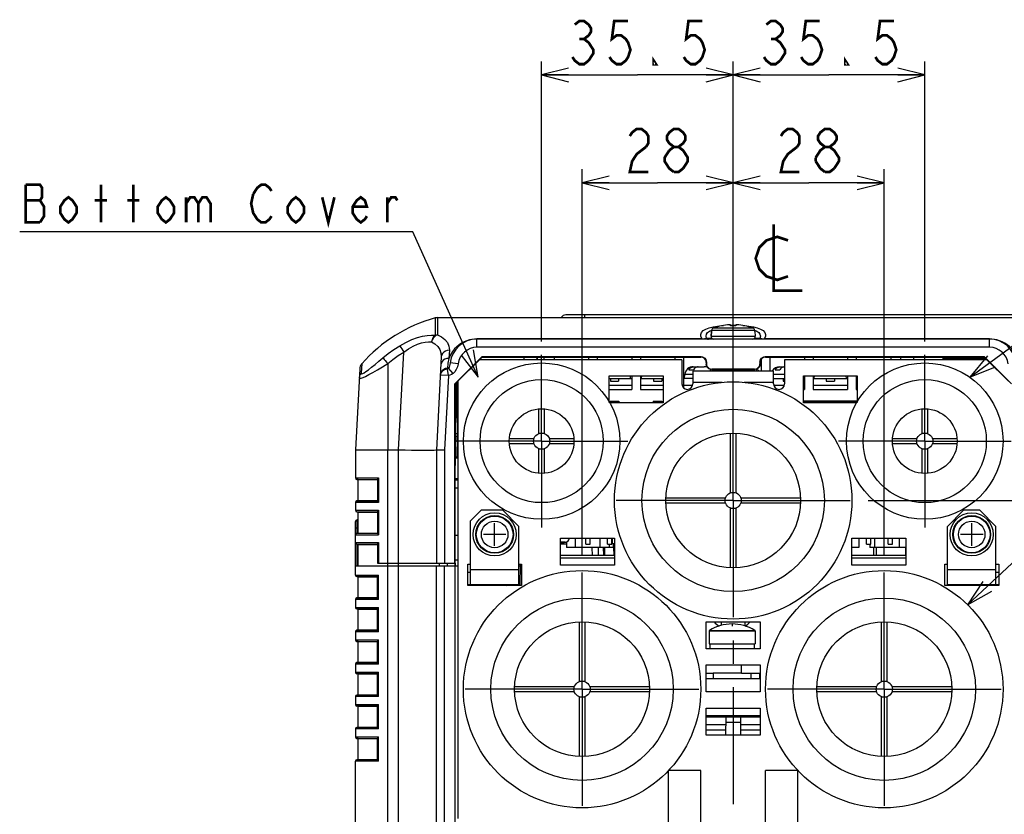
# Model space of a CAD drawing. Extents: x 31 to 410, y 32 to 287.
# Tile 4 of 41: x 31 to 104, y 65 to 124. Entities that reach past the tile are written whole.
import ezdxf

# ---------------------------------------------------------------- set-up
doc = ezdxf.new("R2010")
doc.units = 0
doc.header["$LTSCALE"] = 23.1
doc.linetypes.add('CENTER', pattern=[0.6, 0.375, -0.075, 0.075, -0.075])
doc.layers.get('0').update_dxf_attribs({"linetype": 'CONTINUOUS'})
for name, color, linetype in [('ALL_AXIS', 7, 'CONTINUOUS'), ('ALL_CURVE', 7, 'CONTINUOUS'), ('ALL_DIM', 7, 'CONTINUOUS'), ('ALL_FEATURES', 7, 'CONTINUOUS'), ('ALL_NOTE', 7, 'CONTINUOUS')]:
    doc.layers.add(name, color=color, linetype=linetype)
doc.dimstyles.get("Standard").update_dxf_attribs({"dimtxt": 2.5, "dimasz": 2.5, "dimexe": 1.25, "dimexo": 0.625, "dimtad": 1, "dimcen": 2.5, "dimazin": 3, "dimtfac": 1, "dimtmove": 0, "dimatfit": 3})

# ---------------------------------------------------------------- blocks, each defined once
blk = doc.blocks.new('_OPEN')
at = {"color": 0, "linetype": 'BYBLOCK'}
for p, q in [((0, 0), (-1, 0.25)), ((-1, -0.25), (0, 0)), ((-1, 0), (0, 0))]:
    blk.add_line(p, q, dxfattribs=at)
blk = doc.blocks.new('*D13')
at = {"layer": 'ALL_DIM', "color": 2, "linetype": 'CONTINUOUS'}
for p, q in [((69.747, 99.969), (69.747, 120.729)), ((83.947, 105.741), (83.947, 120.729)), ((69.747, 119.729), (76.847, 119.729)), ((83.947, 119.729), (76.847, 119.729))]:
    blk.add_line(p, q, dxfattribs=at)
at = {"layer": 'ALL_DIM', "color": 2, "linetype": 'CONTINUOUS', "xscale": 2, "yscale": 2, "zscale": 2, "rotation": 180}
blk.add_blockref('_OPEN', (69.747, 119.729), dxfattribs=at)
at = {"layer": 'ALL_DIM', "color": 2, "linetype": 'CONTINUOUS', "xscale": 2, "yscale": 2, "zscale": 2}
blk.add_blockref('_OPEN', (83.947, 119.729), dxfattribs=at)
blk = doc.blocks.new('*D14')
at = {"layer": 'ALL_DIM', "color": 2, "linetype": 'CONTINUOUS'}
for p, q in [((83.947, 105.741), (83.947, 120.729)), ((98.147, 99.969), (98.147, 120.729)), ((83.947, 119.729), (91.047, 119.729)), ((98.147, 119.729), (91.047, 119.729))]:
    blk.add_line(p, q, dxfattribs=at)
at = {"layer": 'ALL_DIM', "color": 2, "linetype": 'CONTINUOUS', "xscale": 2, "yscale": 2, "zscale": 2, "rotation": 180}
blk.add_blockref('_OPEN', (83.947, 119.729), dxfattribs=at)
at = {"layer": 'ALL_DIM', "color": 2, "linetype": 'CONTINUOUS', "xscale": 2, "yscale": 2, "zscale": 2}
blk.add_blockref('_OPEN', (98.147, 119.729), dxfattribs=at)
blk = doc.blocks.new('*D15')
at = {"layer": 'ALL_DIM', "color": 2, "linetype": 'CONTINUOUS'}
for p, q in [((72.747, 84.169), (72.747, 112.729)), ((83.947, 105.741), (83.947, 112.729)), ((72.747, 111.729), (78.347, 111.729)), ((83.947, 111.729), (78.347, 111.729))]:
    blk.add_line(p, q, dxfattribs=at)
at = {"layer": 'ALL_DIM', "color": 2, "linetype": 'CONTINUOUS', "xscale": 2, "yscale": 2, "zscale": 2, "rotation": 180}
blk.add_blockref('_OPEN', (72.747, 111.729), dxfattribs=at)
at = {"layer": 'ALL_DIM', "color": 2, "linetype": 'CONTINUOUS', "xscale": 2, "yscale": 2, "zscale": 2}
blk.add_blockref('_OPEN', (83.947, 111.729), dxfattribs=at)
blk = doc.blocks.new('*D16')
at = {"layer": 'ALL_DIM', "color": 2, "linetype": 'CONTINUOUS'}
for p, q in [((83.947, 89.169), (83.947, 112.729)), ((95.147, 84.169), (95.147, 112.729)), ((83.947, 111.729), (89.547, 111.729)), ((95.147, 111.729), (89.547, 111.729))]:
    blk.add_line(p, q, dxfattribs=at)
at = {"layer": 'ALL_DIM', "color": 2, "linetype": 'CONTINUOUS', "xscale": 2, "yscale": 2, "zscale": 2, "rotation": 180}
blk.add_blockref('_OPEN', (83.947, 111.729), dxfattribs=at)
at = {"layer": 'ALL_DIM', "color": 2, "linetype": 'CONTINUOUS', "xscale": 2, "yscale": 2, "zscale": 2}
blk.add_blockref('_OPEN', (95.147, 111.729), dxfattribs=at)
blk = doc.blocks.new('*D19')
at = {"layer": 'ALL_DIM', "color": 2, "linetype": 'CONTINUOUS'}
for p, q in [((93.947, 88.169), (130.947, 88.169)), ((129.947, 88.169), (129.947, 72.549)), ((129.947, 56.929), (129.947, 72.549)), ((111.747, 56.929), (130.947, 56.929))]:
    blk.add_line(p, q, dxfattribs=at)
at = {"layer": 'ALL_DIM', "color": 2, "linetype": 'CONTINUOUS', "xscale": 2, "yscale": 2, "zscale": 2}
for p, rotation in [((129.947, 88.169), 90), ((129.947, 56.929), 270)]:
    blk.add_blockref('_OPEN', p, dxfattribs=dict(at, rotation=rotation))

msp = doc.modelspace()

# ---------------------------------------------------------------- linework, layer by layer
at = {"color": 7, "linetype": 'CONTINUOUS'}
for p, q in [((71.585, 85.1), (71.585, 84.689)), ((75.147, 84.689), (71.585, 84.689)), ((72.232, 85.369), (72.232, 84.689)), ((74.061, 85.369), (74.061, 84.689)), ((74.753, 84.929), (74.753, 84.689)), ((75.042, 84.969), (75.042, 84.689)), ((93.261, 84.689), (92.747, 84.689)), ((93.261, 85.369), (93.261, 84.689)), ((94.067, 84.929), (94.067, 84.689)), ((96.737, 84.689), (94.067, 84.689)), ((94.432, 85.369), (94.432, 84.689)), ((96.261, 85.369), (96.261, 84.689)), ((82.167, 78.498), (82.167, 77.529)), ((85.567, 78.498), (85.567, 77.529)), ((82.167, 77.529), (85.567, 77.529)), ((82.227, 77.529), (82.227, 77.169)), ((85.507, 77.529), (85.507, 77.169)), ((82.467, 75.369), (82.467, 74.969)), ((84.567, 75.369), (82.467, 75.369)), ((85.267, 75.369), (85.267, 74.969))]:
    msp.add_line(p, q, dxfattribs=at)
at = {"color": 40, "linetype": 'CONTINUOUS'}
msp.add_line((83.867, 79.009), (83.867, 78.855), dxfattribs=at)
at = {"color": 9, "linetype": 'CONTINUOUS'}
for p, q in [((82.167, 78.498), (85.567, 78.498)), ((82.186, 78.532), (85.544, 78.532)), ((85.544, 78.532), (85.548, 78.532))]:
    msp.add_line(p, q, dxfattribs=at)
at = {"color": 7, "linetype": 'CONTINUOUS'}
for centre, radius, start, end in [((83.867, 75.809), 3.2, 58.31063, 121.68937), ((82.207, 78.498), 0.04, 121.67486, 180), ((85.527, 78.498), 0.04, 0, 58.32514)]:
    msp.add_arc(centre, radius, start, end, dxfattribs=at)
at = {"layer": 'ALL_AXIS', "color": 7, "linetype": 'CENTER'}
for p, q in [((83.947, 88.169), (83.947, 104.741)), ((69.747, 92.569), (69.747, 98.969)), ((98.147, 92.569), (98.147, 98.969)), ((69.747, 92.569), (63.347, 92.569)), ((69.747, 92.569), (69.747, 86.169)), ((69.747, 92.569), (76.147, 92.569)), ((98.147, 92.569), (91.747, 92.569)), ((98.147, 92.569), (98.147, 86.169)), ((98.147, 92.569), (104.547, 92.569)), ((83.947, 88.169), (74.947, 88.169)), ((83.947, 88.169), (83.947, 32.303)), ((83.947, 88.169), (92.947, 88.169)), ((72.747, 74.169), (72.747, 83.169)), ((95.147, 74.169), (95.147, 83.169)), ((72.747, 74.169), (63.747, 74.169)), ((72.747, 74.169), (72.747, 65.169)), ((72.747, 74.169), (81.747, 74.169)), ((95.147, 74.169), (86.147, 74.169)), ((95.147, 74.169), (95.147, 65.169)), ((95.147, 74.169), (104.147, 74.169))]:
    msp.add_line(p, q, dxfattribs=at)
at = {"layer": 'ALL_AXIS', "color": 7, "linetype": 'CONTINUOUS'}
for p, q in [((62.026, 101.729), (105.67, 101.729)), ((82.336, 100.689), (82.306, 100.346)), ((85.558, 100.689), (85.588, 100.346)), ((69.947, 98.609), (69.947, 98.809)), ((73.867, 98.809), (73.867, 98.609)), ((76.427, 98.809), (76.427, 98.609)), ((77.067, 98.809), (77.067, 98.609)), ((79.627, 98.809), (79.627, 98.609)), ((80.267, 98.809), (80.267, 96.527)), ((86.027, 98.643), (86.027, 97.769)), ((86.667, 98.809), (86.667, 97.769)), ((89.227, 98.809), (89.227, 98.609)), ((89.867, 98.809), (89.867, 98.609)), ((92.427, 98.809), (92.427, 98.609)), ((93.067, 98.809), (93.067, 98.609)), ((95.627, 98.809), (95.627, 98.609)), ((96.347, 98.809), (96.347, 98.609)), ((76.427, 97.409), (76.427, 96.409)), ((77.067, 97.409), (77.067, 96.409)), ((89.227, 97.409), (89.227, 96.409)), ((89.867, 97.409), (89.867, 96.409)), ((92.427, 97.409), (92.427, 96.409)), ((93.067, 97.409), (93.067, 96.409)), ((74.747, 96.409), (76.427, 96.409)), ((77.067, 96.409), (78.747, 96.409)), ((89.147, 96.409), (89.227, 96.409)), ((89.867, 96.409), (92.427, 96.409)), ((93.067, 96.409), (93.147, 96.409)), ((74.827, 95.529), (75.467, 95.529)), ((75.467, 95.529), (75.467, 95.409)), ((78.027, 95.529), (78.027, 95.409)), ((78.027, 95.529), (78.667, 95.529)), ((78.667, 95.529), (78.667, 95.409)), ((90.827, 95.529), (90.827, 95.409)), ((91.467, 95.529), (91.467, 95.409)), ((61.947, 63.129), (61.947, 83.329)), ((64.891, 81.929), (64.891, 81.849)), ((66.683, 81.929), (66.683, 81.849)), ((67.267, 81.849), (67.267, 81.929)), ((101.211, 81.929), (101.211, 81.849)), ((103.003, 81.929), (103.003, 81.849))]:
    msp.add_line(p, q, dxfattribs=at)
at = {"layer": 'ALL_AXIS', "color": 9, "linetype": 'CONTINUOUS'}
for p, q in [((58.347, 63.129), (58.347, 91.929)), ((71.505, 85.065), (71.147, 85.065)), ((62.547, 63.129), (62.547, 83.329)), ((64.787, 81.849), (64.787, 81.929)), ((67.387, 81.929), (67.387, 81.849))]:
    msp.add_line(p, q, dxfattribs=at)
at = {"layer": 'ALL_AXIS', "color": 3, "linetype": 'CONTINUOUS'}
for p, q in [((81.547, 68.129), (79.147, 68.129)), ((88.747, 68.129), (86.347, 68.129))]:
    msp.add_line(p, q, dxfattribs=at)
at = {"layer": 'ALL_AXIS', "color": 7, "linetype": 'CONTINUOUS'}
for centre, radius in [((69.747, 92.569), 5.8), ((98.147, 92.569), 5.8), ((83.947, 88.169), 8.8), ((69.747, 92.569), 2.4), ((98.147, 92.569), 2.4), ((83.947, 88.169), 5), ((66.267, 85.649), 1.6), ((66.267, 85.649), 1.4), ((101.627, 85.649), 1.6), ((101.627, 85.649), 1.4), ((72.747, 74.169), 8.8), ((95.147, 74.169), 8.8), ((72.747, 74.169), 5), ((95.147, 74.169), 5)]:
    msp.add_circle(centre, radius, dxfattribs=at)
at = {"layer": 'ALL_AXIS', "color": 9, "linetype": 'CONTINUOUS'}
for centre, radius in [((69.747, 92.569), 4.564), ((98.147, 92.569), 4.564), ((83.947, 88.169), 6.762), ((66.267, 85.649), 1.361), ((101.627, 85.649), 1.361), ((66.267, 85.649), 0.985), ((101.627, 85.649), 0.985), ((72.747, 74.169), 6.762), ((95.147, 74.169), 6.762)]:
    msp.add_circle(centre, radius, dxfattribs=at)
at = {"layer": 'ALL_AXIS', "color": 7, "linetype": 'CONTINUOUS'}
for centre, radius, start, end in [((70.947, 87.809), 2.8, 274.09679, 281.49274), ((71.425, 85.457), 0.4, 281.49274, 346.95083)]:
    msp.add_arc(centre, radius, start, end, dxfattribs=at)
at = {"layer": 'ALL_CURVE', "color": 40, "linetype": 'CONTINUOUS'}
for p, q in [((66.267, 84.809), (66.267, 86.489)), ((101.627, 84.809), (101.627, 86.489)), ((67.107, 85.649), (65.427, 85.649)), ((102.467, 85.649), (100.787, 85.649))]:
    msp.add_line(p, q, dxfattribs=at)
for centre, radius, start, end in [((70.947, 87.809), 2.8, 274.09611, 281.49274), ((71.425, 85.457), 0.4, 281.49274, 318.98493)]:
    msp.add_arc(centre, radius, start, end, dxfattribs=at)
at = {"layer": 'ALL_DIM', "color": 2, "linetype": 'CONTINUOUS', "const_width": 0.2}
for points in [[(72.203, 123.462), (72.547, 123.729), (72.891, 123.729), (73.235, 123.462), (73.407, 123.195), (73.407, 122.929), (73.235, 122.662), (72.891, 122.395), (73.235, 122.129), (73.407, 121.862), (73.579, 121.595), (73.579, 121.329), (73.235, 120.795)], [(76.159, 123.729), (75.127, 123.729), (74.955, 122.395), (75.299, 122.662), (75.643, 122.662), (75.987, 122.395), (76.159, 122.129), (76.331, 121.595), (76.159, 121.062), (75.987, 120.795), (75.643, 120.529), (75.299, 120.529), (74.955, 120.795), (74.783, 121.062)], [(81.663, 123.729), (80.631, 123.729), (80.459, 122.395), (80.803, 122.662), (81.147, 122.662), (81.491, 122.395), (81.663, 122.129), (81.835, 121.595), (81.663, 121.062), (81.491, 120.795), (81.147, 120.529), (80.803, 120.529), (80.459, 120.795), (80.287, 121.062)], [(86.403, 123.462), (86.747, 123.729), (87.091, 123.729), (87.435, 123.462), (87.607, 123.195), (87.607, 122.929), (87.435, 122.662), (87.091, 122.395), (87.435, 122.129), (87.607, 121.862), (87.779, 121.595), (87.779, 121.329), (87.435, 120.795)], [(90.359, 123.729), (89.327, 123.729), (89.155, 122.395), (89.499, 122.662), (89.843, 122.662), (90.187, 122.395), (90.359, 122.129), (90.531, 121.595), (90.359, 121.062), (90.187, 120.795), (89.843, 120.529), (89.499, 120.529), (89.155, 120.795), (88.983, 121.062)], [(95.863, 123.729), (94.831, 123.729), (94.659, 122.395), (95.003, 122.662), (95.347, 122.662), (95.691, 122.395), (95.863, 122.129), (96.035, 121.595), (95.863, 121.062), (95.691, 120.795), (95.347, 120.529), (95.003, 120.529), (94.659, 120.795), (94.487, 121.062)], [(72.547, 122.395), (72.891, 122.395)], [(86.747, 122.395), (87.091, 122.395)], [(73.235, 120.795), (72.891, 120.529), (72.547, 120.529), (72.203, 120.795), (72.031, 121.062)], [(87.435, 120.795), (87.091, 120.529), (86.747, 120.529), (86.403, 120.795), (86.231, 121.062)], [(78.223, 120.529), (78.051, 120.529), (78.051, 120.795), (78.223, 120.529)], [(92.423, 120.529), (92.251, 120.529), (92.251, 120.795), (92.423, 120.529)], [(76.283, 115.195), (76.455, 115.462), (76.799, 115.729), (77.143, 115.729), (77.487, 115.462), (77.659, 115.195), (77.659, 114.662), (77.487, 114.395)], [(79.551, 114.395), (79.207, 114.662), (79.035, 114.929), (79.035, 115.195), (79.207, 115.462), (79.551, 115.729), (79.895, 115.729), (80.239, 115.462), (80.411, 115.195), (80.411, 114.929), (80.239, 114.662), (79.895, 114.395)], [(87.483, 115.195), (87.655, 115.462), (87.999, 115.729), (88.343, 115.729), (88.687, 115.462), (88.859, 115.195), (88.859, 114.662), (88.687, 114.395)], [(90.751, 114.395), (90.407, 114.662), (90.235, 114.929), (90.235, 115.195), (90.407, 115.462), (90.751, 115.729), (91.095, 115.729), (91.439, 115.462), (91.611, 115.195), (91.611, 114.929), (91.439, 114.662), (91.095, 114.395)], [(77.487, 114.395), (76.799, 113.862), (76.455, 113.329), (76.283, 112.529), (77.659, 112.529)], [(79.551, 112.529), (79.207, 112.795), (79.035, 113.062), (78.863, 113.329), (78.863, 113.595), (79.207, 114.129)], [(79.207, 114.129), (79.551, 114.395), (79.895, 114.395), (80.239, 114.129), (80.411, 113.862), (80.583, 113.595), (80.583, 113.329), (80.239, 112.795)], [(88.687, 114.395), (87.999, 113.862), (87.655, 113.329), (87.483, 112.529), (88.859, 112.529)], [(90.063, 113.595), (90.407, 114.129), (90.751, 114.395), (91.095, 114.395), (91.439, 114.129), (91.611, 113.862), (91.783, 113.595), (91.783, 113.329), (91.439, 112.795)], [(90.063, 113.329), (90.063, 113.595)], [(90.751, 112.529), (90.407, 112.795), (90.063, 113.329)], [(80.239, 112.795), (79.895, 112.529), (79.551, 112.529)], [(91.439, 112.795), (91.095, 112.529), (90.751, 112.529)]]:
    msp.add_lwpolyline(points, dxfattribs=at)
at = {"layer": 'ALL_FEATURES', "color": 9, "linetype": 'CONTINUOUS'}
for p, q in [((61.868, 101.708), (61.868, 100.428)), ((62.026, 101.729), (62.026, 100.721)), ((72.947, 101.729), (72.947, 101.929)), ((62.026, 100.721), (62.026, 100.447)), ((82.202, 100.727), (82.359, 100.798)), ((82.358, 100.8), (85.536, 100.8)), ((82.496, 100.972), (85.398, 100.972)), ((85.108, 101.103), (85.441, 101.046)), ((64.947, 99.529), (64.947, 100.145)), ((81.651, 100.145), (64.947, 100.145)), ((81.651, 100.145), (81.651, 100.129)), ((81.711, 100.143), (81.651, 100.145)), ((82.374, 100.187), (81.969, 100.187)), ((82.306, 100.346), (85.588, 100.346)), ((85.924, 100.187), (85.52, 100.187)), ((86.243, 100.145), (86.183, 100.143)), ((86.243, 100.145), (86.243, 100.129)), ((102.947, 100.145), (86.243, 100.145)), ((102.947, 99.529), (102.947, 100.145)), ((62.907, 99.317), (62.876, 98.702)), ((102.947, 99.529), (64.947, 99.529)), ((59.151, 91.929), (59.53, 99.175)), ((69.404, 98.609), (69.407, 98.809)), ((81.568, 98.83), (81.547, 98.809)), ((86.347, 98.809), (86.326, 98.83)), ((99.503, 98.725), (99.502, 98.809)), ((99.875, 98.724), (99.943, 98.725)), ((99.943, 98.725), (99.942, 98.809)), ((99.943, 98.725), (99.943, 98.609)), ((99.943, 98.725), (102.63, 98.725)), ((56.409, 98.293), (56.373, 97.625)), ((58.347, 98.321), (58.347, 91.929)), ((62.77, 97.967), (62.769, 97.915)), ((62.836, 97.432), (62.769, 97.915)), ((63.179, 97.582), (62.855, 97.992)), ((63.558, 98.304), (62.963, 98.379)), ((81.968, 98.43), (81.947, 98.409)), ((81.968, 98.31), (81.947, 98.289)), ((82.368, 97.91), (82.347, 97.889)), ((85.546, 97.889), (85.526, 97.91)), ((85.947, 98.409), (85.926, 98.43)), ((85.946, 98.289), (85.926, 98.31)), ((62.259, 97.576), (62.237, 97.463)), ((62.836, 97.432), (62.237, 97.463)), ((62.836, 97.432), (62.547, 91.913)), ((80.375, 97.526), (80.947, 97.526)), ((86.947, 97.526), (87.747, 97.526)), ((83.122, 96.929), (80.947, 96.929)), ((86.947, 96.929), (84.772, 96.929)), ((63.387, 93.125), (63.543, 93.125)), ((63.489, 91.409), (63.513, 92.929)), ((59.147, 36.89), (59.147, 91.929)), ((62.547, 91.913), (62.547, 83.529)), ((55.947, 89.839), (57.667, 89.839)), ((57.667, 89.839), (57.667, 88.019)), ((56.056, 89.719), (57.584, 89.719)), ((57.667, 88.019), (55.947, 88.019)), ((57.584, 88.138), (56.056, 88.138)), ((55.947, 87.439), (57.667, 87.439)), ((56.056, 87.319), (57.584, 87.319)), ((57.667, 87.439), (57.667, 85.619)), ((55.947, 86.129), (56.147, 86.129)), ((56.067, 85.739), (56.067, 86.729)), ((55.947, 85.619), (57.667, 85.619)), ((56.056, 85.738), (57.584, 85.738)), ((55.947, 85.039), (57.667, 85.039)), ((56.056, 84.919), (57.584, 84.919)), ((56.067, 83.329), (56.067, 84.918)), ((57.667, 85.039), (57.667, 83.529)), ((71.585, 84.931), (71.147, 84.931)), ((74.413, 84.689), (74.402, 84.089)), ((75.081, 84.689), (75.091, 84.089)), ((94.336, 84.689), (94.347, 84.089)), ((62.747, 83.529), (62.747, 83.329)), ((75.147, 83.892), (71.147, 83.892)), ((96.747, 83.892), (92.747, 83.892)), ((55.947, 82.639), (57.667, 82.639)), ((56.056, 82.519), (57.584, 82.519)), ((57.667, 80.819), (57.667, 82.639)), ((64.467, 83.049), (68.067, 83.049)), ((99.827, 83.049), (103.427, 83.049)), ((67.787, 81.849), (67.787, 81.929)), ((57.667, 80.819), (55.947, 80.819)), ((57.584, 80.938), (56.056, 80.938)), ((55.947, 80.239), (57.667, 80.239)), ((56.056, 80.119), (57.584, 80.119)), ((57.667, 78.419), (57.667, 80.239)), ((57.667, 78.419), (55.947, 78.419)), ((57.584, 78.538), (56.056, 78.538)), ((55.947, 77.839), (57.667, 77.839)), ((56.056, 77.719), (57.584, 77.719)), ((57.667, 76.019), (57.667, 77.839)), ((57.667, 76.019), (55.947, 76.019)), ((57.584, 76.138), (56.056, 76.138)), ((55.947, 75.439), (57.667, 75.439)), ((57.584, 75.319), (56.056, 75.319)), ((57.667, 73.619), (57.667, 75.439)), ((57.584, 73.738), (56.056, 73.738)), ((57.667, 73.619), (55.947, 73.619)), ((55.947, 73.039), (57.667, 73.039)), ((57.667, 71.219), (57.667, 73.039)), ((57.584, 72.919), (56.056, 72.919)), ((83.41, 71.736), (84.484, 71.736)), ((57.667, 71.219), (55.947, 71.219)), ((57.584, 71.338), (56.056, 71.338)), ((55.947, 70.639), (57.667, 70.639)), ((56.056, 70.519), (57.584, 70.519)), ((57.667, 68.819), (57.667, 70.639)), ((57.667, 68.819), (55.947, 68.819)), ((57.584, 68.938), (56.056, 68.938))]:
    msp.add_line(p, q, dxfattribs=at)
at = {"layer": 'ALL_FEATURES', "color": 7, "linetype": 'CONTINUOUS'}
for p, q in [((62.026, 101.729), (105.67, 101.729)), ((108.767, 101.929), (71.547, 101.929)), ((82.358, 100.8), (82.348, 100.689)), ((83.747, 101.128), (83.747, 101.196)), ((84.147, 101.196), (84.147, 101.128)), ((85.545, 100.689), (85.536, 100.8)), ((102.947, 100.129), (64.947, 100.129)), ((82.306, 100.346), (82.336, 100.689)), ((82.348, 100.689), (82.336, 100.689)), ((85.558, 100.689), (85.545, 100.689)), ((62.308, 98.821), (61.947, 91.929)), ((63.326, 96.829), (65.326, 98.83)), ((65.347, 98.809), (65.147, 98.609)), ((65.326, 98.83), (65.347, 98.809)), ((81.568, 98.83), (65.326, 98.83)), ((65.347, 98.809), (81.547, 98.809)), ((68.45, 98.609), (68.455, 98.809)), ((69.446, 98.609), (69.449, 98.809)), ((70.667, 98.809), (70.667, 98.609)), ((73.227, 98.809), (73.227, 98.609)), ((102.567, 98.83), (86.326, 98.83)), ((86.347, 98.809), (102.547, 98.809)), ((97.312, 98.809), (97.31, 98.609)), ((99.743, 98.725), (99.742, 98.809)), ((102.567, 98.83), (102.547, 98.809)), ((102.747, 98.609), (102.547, 98.809)), ((102.567, 98.83), (104.568, 96.829)), ((56.261, 97.93), (55.947, 91.929)), ((80.669, 97.869), (81.008, 97.869)), ((81.02, 98.089), (81.245, 98.089)), ((81.245, 98.089), (81.245, 98.069)), ((81.245, 98.083), (81.273, 98.087)), ((81.273, 98.087), (81.307, 98.089)), ((81.307, 98.089), (81.787, 98.089)), ((81.848, 98.089), (81.848, 98.082)), ((82.001, 98.089), (81.848, 98.089)), ((81.947, 98.409), (81.947, 98.289)), ((81.968, 98.43), (81.968, 98.31)), ((82.002, 98.088), (81.987, 98.089)), ((82.248, 97.902), (82.251, 97.769)), ((82.347, 97.889), (85.546, 97.889)), ((85.526, 97.91), (82.368, 97.91)), ((85.645, 97.902), (85.643, 97.769)), ((85.926, 98.43), (85.926, 98.31)), ((85.947, 98.409), (85.946, 98.289)), ((87.069, 97.869), (87.408, 97.869)), ((87.42, 98.089), (87.645, 98.089)), ((87.645, 98.089), (87.645, 98.069)), ((87.645, 98.083), (87.673, 98.087)), ((87.673, 98.087), (87.707, 98.089)), ((87.707, 98.089), (87.747, 98.089)), ((74.747, 97.209), (76.427, 97.209)), ((74.847, 97.209), (74.847, 97.009)), ((75.447, 97.209), (75.447, 97.009)), ((76.347, 97.209), (76.329, 97.409)), ((77.067, 97.209), (78.747, 97.209)), ((77.147, 97.209), (77.164, 97.409)), ((78.047, 97.209), (78.047, 97.009)), ((78.647, 97.209), (78.647, 97.009)), ((80.947, 97.209), (80.267, 97.209)), ((80.347, 97.209), (80.375, 97.526)), ((86.947, 97.209), (87.747, 97.209)), ((87.647, 97.209), (87.647, 97.009)), ((89.227, 97.209), (89.147, 97.209)), ((89.867, 97.209), (92.427, 97.209)), ((89.947, 97.209), (89.964, 97.409)), ((90.847, 97.209), (90.847, 97.009)), ((91.447, 97.209), (91.447, 97.009)), ((92.347, 97.209), (92.329, 97.409)), ((93.147, 97.209), (93.067, 97.209)), ((63.326, 83.529), (63.326, 96.829)), ((63.326, 96.829), (63.347, 96.808)), ((63.347, 89.876), (63.433, 96.897)), ((63.433, 96.894), (63.347, 96.808)), ((63.347, 64.129), (63.347, 96.808)), ((63.546, 97.01), (63.433, 96.897)), ((63.547, 92.929), (63.477, 96.941)), ((74.747, 96.729), (76.427, 96.729)), ((74.847, 97.009), (75.447, 97.009)), ((77.067, 96.729), (78.747, 96.729)), ((78.047, 97.009), (78.647, 97.009)), ((80.267, 96.729), (80.935, 96.729)), ((86.958, 96.729), (87.735, 96.729)), ((87.647, 97.009), (87.747, 97.009)), ((89.147, 96.729), (89.227, 96.729)), ((89.867, 96.729), (92.427, 96.729)), ((90.847, 97.009), (91.447, 97.009)), ((93.067, 96.729), (93.147, 96.729)), ((69.547, 93.134), (69.547, 94.96)), ((69.947, 94.96), (69.947, 93.134)), ((74.827, 95.529), (74.827, 95.409)), ((89.147, 95.549), (93.147, 95.549)), ((89.147, 95.529), (93.147, 95.529)), ((97.947, 93.134), (97.947, 94.96)), ((98.347, 94.96), (98.347, 93.134)), ((63.529, 93.929), (63.547, 93.929)), ((63.384, 92.929), (63.547, 92.929)), ((67.355, 92.769), (69.181, 92.769)), ((70.313, 92.769), (72.138, 92.769)), ((83.747, 88.734), (83.747, 93.165)), ((84.147, 93.165), (84.147, 88.734)), ((95.755, 92.769), (97.581, 92.769)), ((98.713, 92.769), (100.538, 92.769)), ((69.181, 92.369), (67.355, 92.369)), ((69.547, 90.177), (69.547, 92.003)), ((69.947, 92.003), (69.947, 90.177)), ((72.138, 92.369), (70.313, 92.369)), ((97.581, 92.369), (95.755, 92.369)), ((97.947, 90.177), (97.947, 92.003)), ((98.347, 92.003), (98.347, 90.177)), ((100.538, 92.369), (98.713, 92.369)), ((55.947, 91.929), (55.947, 89.839)), ((55.947, 91.929), (59.147, 91.929)), ((61.947, 91.929), (61.947, 83.529)), ((61.947, 91.929), (62.547, 91.913)), ((63.365, 91.329), (63.547, 91.329)), ((63.366, 91.409), (63.547, 91.409)), ((63.346, 89.789), (63.547, 89.789)), ((56.147, 89.711), (56.056, 89.719)), ((56.147, 88.146), (56.147, 89.711)), ((56.147, 89.711), (57.581, 89.711)), ((57.581, 89.726), (57.581, 88.132)), ((63.345, 89.689), (63.547, 89.689)), ((63.547, 89.089), (63.347, 89.089)), ((78.951, 88.369), (83.381, 88.369)), ((84.513, 88.369), (88.943, 88.369)), ((55.947, 88.019), (55.947, 87.439)), ((56.056, 88.138), (56.147, 88.146)), ((56.147, 88.146), (57.581, 88.146)), ((83.381, 87.969), (78.951, 87.969)), ((83.747, 83.173), (83.747, 87.603)), ((84.147, 87.603), (84.147, 83.173)), ((88.943, 87.969), (84.513, 87.969)), ((56.147, 87.311), (56.056, 87.319)), ((56.147, 85.746), (56.147, 87.311)), ((56.147, 87.311), (57.581, 87.311)), ((57.581, 87.326), (57.581, 85.732)), ((55.947, 82.639), (55.947, 86.609)), ((56.067, 86.729), (56.147, 86.729)), ((56.056, 85.738), (56.147, 85.746)), ((56.147, 85.746), (57.581, 85.746)), ((63.547, 85.569), (63.347, 85.569)), ((56.147, 84.911), (56.056, 84.919)), ((56.147, 83.329), (56.147, 84.911)), ((56.147, 84.911), (57.581, 84.911)), ((57.581, 84.926), (57.581, 83.529)), ((71.585, 85.049), (71.409, 85.049)), ((73.027, 84.929), (73.027, 85.369)), ((73.027, 84.929), (73.347, 84.929)), ((73.347, 84.929), (73.347, 85.369)), ((73.509, 84.089), (73.501, 84.689)), ((73.964, 84.089), (73.953, 84.689)), ((74.347, 84.089), (74.336, 84.689)), ((74.627, 84.929), (74.627, 85.369)), ((74.627, 84.929), (74.947, 84.929)), ((74.947, 84.929), (74.947, 85.369)), ((75.003, 84.969), (75.003, 85.369)), ((75.003, 84.969), (75.147, 84.969)), ((93.827, 84.929), (93.827, 85.369)), ((93.827, 84.929), (94.147, 84.929)), ((94.147, 84.929), (94.147, 85.369)), ((94.536, 84.689), (94.547, 84.089)), ((95.427, 84.929), (95.427, 85.369)), ((95.427, 84.929), (95.747, 84.929)), ((95.747, 84.929), (95.747, 85.369)), ((96.747, 85.235), (96.727, 84.089)), ((75.147, 84.089), (71.147, 84.089)), ((96.747, 84.089), (92.747, 84.089)), ((55.947, 83.329), (63.547, 83.329)), ((57.581, 83.529), (63.326, 83.529)), ((61.947, 63.129), (61.947, 83.329)), ((62.147, 83.529), (62.147, 83.329)), ((63.329, 83.529), (63.329, 83.329)), ((63.334, 64.129), (63.334, 83.329)), ((68.19, 83.289), (68.067, 83.289)), ((68.165, 81.849), (68.193, 83.45)), ((56.147, 82.511), (56.056, 82.519)), ((56.147, 80.946), (56.147, 82.511)), ((56.147, 82.511), (57.581, 82.511)), ((57.581, 80.933), (57.581, 82.525)), ((64.267, 82.849), (64.467, 82.849)), ((103.427, 82.849), (103.627, 82.849)), ((66.81, 81.929), (67.108, 81.849)), ((67.267, 81.849), (67.267, 81.929)), ((67.907, 81.929), (67.907, 81.849)), ((68.067, 82.426), (68.175, 82.426)), ((55.947, 80.819), (55.947, 80.239)), ((56.056, 80.938), (56.147, 80.946)), ((56.147, 80.946), (57.581, 80.946)), ((56.147, 80.111), (56.056, 80.119)), ((56.147, 78.546), (56.147, 80.111)), ((56.147, 80.111), (57.581, 80.111)), ((57.581, 78.533), (57.581, 80.125)), ((72.547, 74.734), (72.547, 79.165)), ((72.947, 79.165), (72.947, 74.734)), ((83.049, 79.169), (83.05, 78.895)), ((84.844, 78.866), (84.844, 79.169)), ((94.947, 74.734), (94.947, 79.165)), ((95.347, 79.165), (95.347, 74.734)), ((55.947, 78.419), (55.947, 77.839)), ((56.056, 78.538), (56.147, 78.546)), ((56.147, 78.546), (57.581, 78.546)), ((56.147, 77.711), (56.056, 77.719)), ((56.147, 76.146), (56.147, 77.711)), ((56.147, 77.711), (57.581, 77.711)), ((57.581, 76.133), (57.581, 77.725)), ((82.227, 77.529), (82.227, 77.169)), ((85.507, 77.529), (85.507, 77.169)), ((55.947, 76.019), (55.947, 75.439)), ((56.056, 76.138), (56.147, 76.146)), ((56.147, 76.146), (57.581, 76.146)), ((84.567, 75.369), (84.567, 75.969)), ((56.147, 75.311), (56.056, 75.319)), ((56.147, 73.746), (56.147, 75.311)), ((56.147, 75.311), (57.581, 75.311)), ((57.581, 73.733), (57.581, 75.325)), ((81.947, 75.369), (82.467, 75.369)), ((84.567, 75.369), (85.947, 75.369)), ((85.907, 75.369), (85.907, 74.969)), ((81.947, 74.969), (85.947, 74.969)), ((56.056, 73.738), (56.147, 73.746)), ((56.147, 73.746), (57.581, 73.746)), ((67.751, 74.369), (72.181, 74.369)), ((72.181, 73.969), (67.751, 73.969)), ((73.313, 74.369), (77.743, 74.369)), ((77.743, 73.969), (73.313, 73.969)), ((90.151, 74.369), (94.581, 74.369)), ((94.581, 73.969), (90.151, 73.969)), ((95.713, 74.369), (100.143, 74.369)), ((100.143, 73.969), (95.713, 73.969)), ((55.947, 73.619), (55.947, 73.039)), ((72.547, 69.173), (72.547, 73.603)), ((72.947, 73.603), (72.947, 69.173)), ((94.947, 69.173), (94.947, 73.603)), ((95.347, 73.603), (95.347, 69.173)), ((56.147, 72.911), (56.056, 72.919)), ((56.147, 71.346), (56.147, 72.911)), ((56.147, 72.911), (57.581, 72.911)), ((57.581, 71.333), (57.581, 72.925)), ((81.947, 72.229), (85.947, 72.229)), ((81.947, 72.129), (85.947, 72.129)), ((83.406, 71.529), (81.947, 71.529)), ((83.393, 70.769), (83.417, 72.129)), ((84.477, 72.129), (84.501, 70.769)), ((85.947, 71.529), (84.487, 71.529)), ((55.947, 71.219), (55.947, 70.639)), ((56.056, 71.338), (56.147, 71.346)), ((56.147, 71.346), (57.581, 71.346)), ((83.399, 71.129), (81.947, 71.129)), ((85.947, 71.129), (84.494, 71.129)), ((56.147, 70.511), (56.056, 70.519)), ((56.147, 68.946), (56.147, 70.511)), ((56.147, 70.511), (57.581, 70.511)), ((57.581, 68.933), (57.581, 70.525)), ((55.947, 57.137), (55.947, 68.819)), ((56.056, 68.938), (56.147, 68.946)), ((56.147, 68.946), (57.581, 68.946))]:
    msp.add_line(p, q, dxfattribs=at)
at = {"layer": 'ALL_FEATURES', "color": 3, "linetype": 'CONTINUOUS'}
for p, q in [((65.147, 98.609), (63.547, 97.009)), ((80.147, 98.609), (65.147, 98.609)), ((80.147, 98.609), (80.147, 96.809)), ((87.747, 98.609), (87.747, 96.809)), ((102.747, 98.609), (87.747, 98.609)), ((104.347, 97.009), (102.747, 98.609)), ((74.747, 95.444), (74.747, 97.409)), ((74.747, 97.409), (78.747, 97.409)), ((78.747, 97.409), (78.747, 95.409)), ((80.947, 97.769), (80.947, 96.809)), ((86.947, 97.769), (80.947, 97.769)), ((86.947, 96.809), (86.947, 97.769)), ((89.147, 95.409), (89.147, 97.409)), ((89.147, 97.409), (93.147, 97.409)), ((93.147, 97.409), (93.147, 95.444)), ((63.547, 97.009), (63.547, 64.569)), ((78.747, 95.409), (74.769, 95.409)), ((93.124, 95.409), (89.147, 95.409)), ((65.267, 87.449), (64.467, 86.649)), ((66.867, 87.449), (65.267, 87.449)), ((68.067, 86.249), (66.867, 87.449)), ((101.027, 87.449), (99.827, 86.249)), ((102.227, 87.449), (101.027, 87.449)), ((103.427, 86.249), (102.227, 87.449)), ((64.467, 81.929), (64.467, 86.649)), ((68.067, 81.929), (68.067, 86.249)), ((99.827, 81.929), (99.827, 86.249)), ((103.427, 81.929), (103.427, 86.249)), ((71.147, 83.369), (71.147, 85.369)), ((71.147, 85.369), (75.147, 85.369)), ((75.147, 85.369), (75.147, 83.369)), ((92.747, 83.369), (92.747, 85.369)), ((92.747, 85.369), (96.747, 85.369)), ((96.747, 85.369), (96.747, 83.369)), ((63.347, 83.769), (63.547, 83.769)), ((64.267, 81.849), (64.267, 83.449)), ((64.267, 83.449), (64.467, 83.449)), ((68.067, 83.449), (68.267, 83.449)), ((68.267, 83.449), (68.267, 81.849)), ((75.147, 83.369), (71.147, 83.369)), ((96.747, 83.369), (92.747, 83.369)), ((99.627, 81.849), (99.627, 83.449)), ((99.627, 83.449), (99.827, 83.449)), ((103.427, 83.449), (103.627, 83.449)), ((103.627, 83.449), (103.627, 81.849)), ((64.267, 81.929), (68.067, 81.929)), ((68.267, 81.849), (64.267, 81.849)), ((103.627, 81.849), (99.627, 81.849)), ((99.827, 81.929), (103.627, 81.929)), ((81.947, 77.169), (81.947, 79.169)), ((81.947, 79.169), (85.947, 79.169)), ((85.947, 79.169), (85.947, 77.169)), ((85.947, 77.169), (81.947, 77.169)), ((81.947, 73.969), (81.947, 75.969)), ((81.947, 75.969), (85.947, 75.969)), ((85.947, 75.969), (85.947, 73.969)), ((85.947, 73.969), (81.947, 73.969)), ((81.947, 70.769), (81.947, 72.769)), ((81.947, 72.769), (85.947, 72.769)), ((85.947, 72.769), (85.947, 70.769)), ((85.947, 70.769), (81.947, 70.769)), ((79.147, 61.729), (79.147, 68.129)), ((81.547, 61.729), (81.547, 68.129)), ((86.347, 61.729), (86.347, 68.129)), ((88.747, 61.729), (88.747, 68.129))]:
    msp.add_line(p, q, dxfattribs=at)
at = {"layer": 'ALL_FEATURES', "color": 9, "linetype": 'CONTINUOUS'}
for points in [[(81.651, 100.145), (81.561, 100.323), (81.548, 100.489), (81.607, 100.637), (81.733, 100.767), (81.919, 100.878), (82.162, 100.971), (82.453, 101.046)], [(81.969, 100.187), (81.932, 100.349), (81.962, 100.493), (82.054, 100.619), (82.202, 100.727)], [(82.453, 101.046), (82.786, 101.103), (83.153, 101.144), (83.235, 101.149)], [(83.746, 101.173), (83.947, 101.177), (84.148, 101.173)], [(84.659, 101.149), (84.741, 101.144), (85.108, 101.103)], [(85.441, 101.046), (85.732, 100.971), (85.974, 100.878), (86.161, 100.767), (86.287, 100.637)], [(85.535, 100.798), (85.691, 100.727), (85.84, 100.619), (85.932, 100.493)], [(59.231, 99.637), (59.692, 99.896), (60.129, 100.098), (60.537, 100.247), (60.913, 100.35), (61.26, 100.412), (61.58, 100.438), (61.868, 100.428)], [(62.026, 100.447), (61.913, 100.396), (61.807, 100.312), (61.715, 100.202), (61.642, 100.072), (61.593, 99.93)], [(61.868, 100.428), (61.767, 100.342), (61.684, 100.225), (61.624, 100.085), (61.593, 99.93)], [(61.868, 100.428), (61.946, 100.442), (62.026, 100.447)], [(62.026, 100.447), (62.33, 100.293), (62.581, 100.104), (62.767, 99.879), (62.879, 99.618), (62.907, 99.317)], [(64.947, 100.145), (64.769, 100.137), (64.583, 100.115), (64.392, 100.074), (64.198, 100.014), (64.007, 99.936), (63.82, 99.837), (63.638, 99.717), (63.464, 99.575), (63.297, 99.407), (63.14, 99.209), (62.996, 98.974), (62.876, 98.702)], [(81.969, 100.187), (81.946, 100.176), (81.92, 100.166), (81.89, 100.157), (81.855, 100.151), (81.813, 100.146), (81.764, 100.144), (81.711, 100.143)], [(81.969, 100.187), (82.009, 100.156), (82.055, 100.136), (82.105, 100.129)], [(85.924, 100.187), (85.885, 100.156), (85.838, 100.136), (85.788, 100.129)], [(85.932, 100.493), (85.961, 100.349), (85.924, 100.187)], [(86.183, 100.143), (86.13, 100.144), (86.082, 100.146), (86.039, 100.151), (86.004, 100.157), (85.974, 100.165), (85.948, 100.176), (85.924, 100.187)], [(86.287, 100.637), (86.346, 100.489), (86.333, 100.323), (86.243, 100.145)], [(105.018, 98.702), (104.897, 98.975), (104.752, 99.211), (104.595, 99.409), (104.429, 99.576), (104.254, 99.718), (104.073, 99.838), (103.886, 99.936), (103.695, 100.015), (103.501, 100.074), (103.31, 100.115), (103.124, 100.137), (102.947, 100.145)], [(57.98, 98.737), (58.384, 99.058), (58.802, 99.358), (59.231, 99.637)], [(59.231, 99.637), (59.265, 99.589), (59.315, 99.514), (59.379, 99.415), (59.452, 99.3), (59.53, 99.175)], [(59.53, 99.175), (59.892, 99.425), (60.235, 99.619), (60.554, 99.762), (60.848, 99.86), (61.119, 99.919), (61.368, 99.942), (61.593, 99.93)], [(61.593, 99.93), (61.842, 99.78), (62.047, 99.595), (62.198, 99.374), (62.287, 99.117), (62.308, 98.821)], [(62.907, 99.317), (62.756, 99.302), (62.615, 99.254), (62.493, 99.176), (62.397, 99.073), (62.334, 98.952), (62.308, 98.821)], [(56.373, 97.625), (56.384, 97.58), (56.423, 97.567), (56.49, 97.586), (56.59, 97.639), (56.729, 97.731), (56.912, 97.868), (57.138, 98.045), (57.397, 98.256), (57.683, 98.491), (57.98, 98.737)], [(57.98, 98.737), (58.021, 98.695), (58.082, 98.628), (58.16, 98.539), (58.251, 98.435), (58.347, 98.321)], [(58.347, 98.321), (58.73, 98.626), (59.124, 98.91), (59.53, 99.175)], [(62.876, 98.702), (62.725, 98.687), (62.584, 98.641), (62.461, 98.566), (62.366, 98.467), (62.303, 98.351), (62.277, 98.224)], [(62.876, 98.702), (62.801, 98.355), (62.77, 97.967)], [(99.546, 98.609), (99.545, 98.61), (99.536, 98.631), (99.529, 98.649), (99.523, 98.665), (99.518, 98.68), (99.513, 98.695), (99.508, 98.71), (99.503, 98.725)], [(99.701, 98.656), (99.679, 98.667), (99.656, 98.678), (99.632, 98.687), (99.609, 98.695), (99.585, 98.703), (99.56, 98.71), (99.533, 98.717), (99.503, 98.725)], [(99.503, 98.725), (99.556, 98.725), (99.607, 98.724), (99.653, 98.724), (99.691, 98.724), (99.72, 98.724), (99.737, 98.725), (99.743, 98.725)], [(99.764, 98.609), (99.76, 98.612), (99.74, 98.628), (99.721, 98.643), (99.701, 98.656)], [(99.743, 98.725), (99.745, 98.725), (99.75, 98.724), (99.759, 98.724), (99.773, 98.724), (99.792, 98.724), (99.815, 98.724), (99.875, 98.724)], [(56.227, 97.279), (56.243, 97.234), (56.294, 97.22), (56.383, 97.236), (56.513, 97.285), (56.695, 97.371), (56.936, 97.499), (57.232, 97.666), (57.574, 97.865), (57.952, 98.087), (58.347, 98.321)], [(62.77, 97.967), (62.633, 97.944), (62.507, 97.894), (62.4, 97.822), (62.316, 97.732), (62.262, 97.627), (62.24, 97.515)], [(62.769, 97.915), (62.632, 97.891), (62.505, 97.842), (62.398, 97.77), (62.314, 97.68), (62.259, 97.576)], [(62.855, 97.992), (62.826, 97.953), (62.797, 97.928), (62.769, 97.915)], [(62.77, 97.967), (62.814, 97.976), (62.855, 97.992)], [(62.963, 98.379), (62.943, 98.258), (62.917, 98.149), (62.888, 98.06), (62.855, 97.992)], [(63.558, 98.304), (63.507, 98.075), (63.42, 97.873), (63.308, 97.709), (63.179, 97.582)], [(56.373, 97.625), (56.298, 97.521), (56.248, 97.404), (56.227, 97.279)], [(63.179, 97.582), (63.063, 97.506), (62.947, 97.457), (62.836, 97.432)]]:
    msp.add_lwpolyline(points, dxfattribs=at)
at = {"layer": 'ALL_FEATURES', "color": 7, "linetype": 'CONTINUOUS'}
for points in [[(82.496, 100.972), (82.453, 100.952), (82.416, 100.923), (82.388, 100.888), (82.368, 100.846), (82.358, 100.8)], [(83.747, 101.196), (83.744, 101.197), (83.736, 101.198), (83.723, 101.198), (83.706, 101.198), (83.687, 101.197), (83.667, 101.196)], [(84.227, 101.196), (84.205, 101.197), (84.186, 101.198), (84.17, 101.198), (84.157, 101.198), (84.15, 101.197), (84.147, 101.196)], [(85.536, 100.8), (85.526, 100.846), (85.506, 100.888), (85.478, 100.923), (85.441, 100.952), (85.398, 100.972)], [(81.947, 98.409), (81.933, 98.512), (81.893, 98.609), (81.83, 98.692), (81.747, 98.755), (81.65, 98.795), (81.547, 98.809)], [(81.568, 98.83), (81.671, 98.816), (81.768, 98.776), (81.851, 98.713), (81.914, 98.63), (81.954, 98.533), (81.968, 98.43)], [(85.926, 98.43), (85.939, 98.533), (85.979, 98.63), (86.043, 98.713), (86.126, 98.776), (86.222, 98.816), (86.326, 98.83)], [(86.347, 98.809), (86.243, 98.795), (86.147, 98.755), (86.064, 98.692), (86, 98.609), (85.96, 98.512), (85.947, 98.409)], [(80.669, 97.869), (80.719, 97.938), (80.774, 97.995), (80.834, 98.037), (80.895, 98.067), (80.958, 98.083), (81.02, 98.089)], [(81.36, 98.089), (81.298, 98.084), (81.235, 98.066), (81.172, 98.036), (81.111, 97.993), (81.056, 97.936), (81.008, 97.869)], [(81.855, 98.082), (81.821, 98.087), (81.787, 98.089)], [(81.987, 98.089), (81.921, 98.085), (81.855, 98.082)], [(82.347, 97.889), (82.244, 97.903), (82.147, 97.943), (82.064, 98.006), (82.001, 98.089), (81.961, 98.186), (81.947, 98.289)], [(81.968, 98.31), (81.981, 98.206), (82.021, 98.11), (82.085, 98.027), (82.168, 97.963), (82.264, 97.923), (82.368, 97.91)], [(85.526, 97.91), (85.629, 97.923), (85.726, 97.963), (85.809, 98.027), (85.872, 98.11), (85.912, 98.206), (85.926, 98.31)], [(85.946, 98.289), (85.933, 98.186), (85.893, 98.089), (85.829, 98.006), (85.746, 97.943), (85.65, 97.903), (85.546, 97.889)], [(87.069, 97.869), (87.119, 97.938), (87.174, 97.995), (87.234, 98.037), (87.295, 98.067), (87.358, 98.083), (87.42, 98.089)], [(87.747, 98.088), (87.698, 98.084), (87.635, 98.066), (87.572, 98.036), (87.511, 97.993), (87.456, 97.936), (87.408, 97.869)], [(59.151, 91.929), (59.633, 91.917), (60.104, 91.908), (60.545, 91.902), (60.947, 91.899), (61.292, 91.899), (61.573, 91.902), (61.778, 91.908), (61.904, 91.917), (61.947, 91.929)], [(57.667, 89.839), (57.643, 89.814), (57.621, 89.789), (57.602, 89.765), (57.588, 89.744), (57.581, 89.728), (57.581, 89.725)], [(57.667, 88.019), (57.643, 88.044), (57.621, 88.069), (57.602, 88.093), (57.588, 88.113), (57.581, 88.13), (57.581, 88.133)], [(57.667, 87.439), (57.643, 87.414), (57.621, 87.389), (57.602, 87.365), (57.588, 87.344), (57.581, 87.328), (57.581, 87.325)], [(57.667, 85.619), (57.643, 85.644), (57.621, 85.669), (57.602, 85.693), (57.588, 85.713), (57.581, 85.73), (57.581, 85.733)], [(57.581, 84.925), (57.581, 84.928), (57.588, 84.944), (57.602, 84.965), (57.621, 84.989), (57.643, 85.014), (57.667, 85.039)], [(57.581, 82.524), (57.585, 82.536), (57.595, 82.555), (57.613, 82.578), (57.637, 82.607), (57.667, 82.639)], [(57.667, 80.819), (57.637, 80.851), (57.613, 80.879), (57.595, 80.903), (57.585, 80.921), (57.581, 80.933)], [(57.581, 80.124), (57.585, 80.136), (57.595, 80.155), (57.613, 80.178), (57.637, 80.207), (57.667, 80.239)], [(57.667, 78.419), (57.637, 78.451), (57.613, 78.479), (57.595, 78.503), (57.585, 78.521), (57.581, 78.533)], [(57.581, 77.724), (57.585, 77.736), (57.595, 77.755), (57.613, 77.778), (57.637, 77.807), (57.667, 77.839)], [(57.667, 76.019), (57.637, 76.051), (57.613, 76.079), (57.595, 76.103), (57.585, 76.121), (57.581, 76.133)], [(57.581, 75.324), (57.585, 75.336), (57.595, 75.355), (57.613, 75.378), (57.637, 75.407), (57.667, 75.439)], [(57.667, 73.619), (57.637, 73.651), (57.613, 73.679), (57.595, 73.703), (57.585, 73.721), (57.581, 73.733)], [(57.581, 72.924), (57.585, 72.936), (57.595, 72.955), (57.613, 72.978), (57.637, 73.007), (57.667, 73.039)], [(57.667, 71.219), (57.637, 71.251), (57.613, 71.279), (57.595, 71.303), (57.585, 71.321), (57.581, 71.333)], [(57.581, 70.524), (57.585, 70.536), (57.595, 70.555), (57.613, 70.578), (57.637, 70.607), (57.667, 70.639)], [(57.667, 68.819), (57.637, 68.851), (57.613, 68.879), (57.595, 68.903), (57.585, 68.921), (57.581, 68.933)]]:
    msp.add_lwpolyline(points, dxfattribs=at)
for centre in [(69.747, 92.569), (98.147, 92.569), (83.947, 88.169), (72.747, 74.169), (95.147, 74.169)]:
    msp.add_circle(centre, 0.6, dxfattribs=at)
for centre, radius, start, end in [((64.79, 90.964), 11.133, 105.21197, 138.83076), ((62.026, 101.129), 0.6, 90, 105.21197), ((71.547, 101.529), 0.4, 90, 149.77608), ((83.947, 96.554), 4.65, 93.452, 108.18524), ((83.947, 96.554), 4.578, 87.49616, 92.50384), ((83.947, 96.554), 4.65, 71.81476, 86.548), ((64.947, 98.129), 2, 90, 172.80007), ((82.505, 100.329), 0.2, 175, 270), ((85.389, 100.329), 0.2, 270, 5), ((102.947, 98.129), 2, 7.19976, 90), ((99.943, 98.729), 0.2, 181, 216.90984), ((56.86, 97.898), 0.6, 138.83074, 176.99998), ((80.988, 97.473), 0.616, 90, 175), ((85.305, 97.473), 0.616, 28.82561, 48.86589), ((87.388, 97.473), 0.616, 90, 151.17439), ((56.067, 89.839), 0.12, 180, 265), ((56.067, 88.019), 0.12, 95, 180), ((56.067, 87.439), 0.12, 180, 265), ((56.067, 86.609), 0.12, 90, 180), ((56.067, 85.619), 0.12, 95, 180), ((56.067, 85.039), 0.12, 180, 265), ((56.067, 82.639), 0.12, 180, 265), ((56.067, 80.819), 0.12, 95, 180), ((56.067, 80.239), 0.12, 180, 265), ((83.867, 80.369), 1.8, 222.09315, 237.78969), ((83.867, 80.369), 1.8, 302.21031, 317.90685), ((56.067, 78.419), 0.12, 95, 180), ((56.067, 77.839), 0.12, 180, 265), ((56.067, 76.019), 0.12, 95, 180), ((56.067, 75.439), 0.12, 180, 265), ((56.067, 73.619), 0.12, 95, 180), ((56.067, 73.039), 0.12, 180, 265), ((56.067, 71.219), 0.12, 95, 180), ((56.067, 70.639), 0.12, 180, 265), ((56.067, 68.819), 0.12, 95, 180)]:
    msp.add_arc(centre, radius, start, end, dxfattribs=at)
at = {"layer": 'ALL_FEATURES', "color": 9, "linetype": 'CONTINUOUS'}
for centre, start, end in [((64.947, 98.129), 90, 172.80006), ((102.947, 98.129), 7.19994, 90)]:
    msp.add_arc(centre, 1.4, start, end, dxfattribs=at)
at = {"layer": 'ALL_FEATURES', "color": 3, "linetype": 'CONTINUOUS'}
for centre in [(80.547, 96.809), (87.347, 96.809)]:
    msp.add_arc(centre, 0.4, 180, 360, dxfattribs=at)
at = {"layer": 'ALL_NOTE', "color": 2, "linetype": 'CONTINUOUS'}
for p, q in [((101.493, 97.306), (121.05, 111.729)), ((59.956, 108.09), (31.06, 108.09)), ((60.206, 108.09), (59.956, 108.09)), ((65.051, 97.319), (60.206, 108.09)), ((101.327, 80.433), (121.282, 99.174))]:
    msp.add_line(p, q, dxfattribs=at)
at = {"layer": 'ALL_NOTE', "color": 2, "linetype": 'CONTINUOUS', "const_width": 0.2}
for points in [[(31.512, 111.59), (31.512, 108.79), (32.565, 108.79)], [(32.565, 108.79), (32.866, 109.257), (32.866, 109.957), (32.716, 110.19), (32.565, 110.423), (32.716, 110.657), (32.716, 111.357), (32.565, 111.59), (31.512, 111.59)], [(37.08, 108.79), (37.08, 111.59)], [(39.488, 108.79), (39.488, 111.59)], [(48.368, 110.89), (48.669, 111.357), (48.97, 111.59), (49.271, 111.59), (49.572, 111.357), (49.722, 111.123)], [(49.722, 109.257), (49.572, 109.023), (49.271, 108.79), (48.97, 108.79), (48.669, 109.023), (48.518, 109.257), (48.368, 109.49), (48.217, 110.19), (48.368, 110.89)], [(31.512, 110.423), (32.565, 110.423)], [(35.274, 109.49), (34.973, 109.023), (34.672, 108.79), (34.371, 109.023), (34.07, 109.49), (34.07, 109.957), (34.371, 110.423), (34.672, 110.657), (34.973, 110.423), (35.274, 109.957), (35.274, 109.49)], [(36.629, 110.423), (37.532, 110.423)], [(39.037, 110.423), (39.94, 110.423)], [(42.498, 109.49), (42.197, 109.023), (41.896, 108.79), (41.595, 109.023), (41.294, 109.49), (41.294, 109.957), (41.595, 110.423), (41.896, 110.657), (42.197, 110.423), (42.498, 109.957), (42.498, 109.49)], [(43.401, 110.19), (43.702, 110.657), (44.003, 110.657), (44.304, 110.19), (44.304, 108.79)], [(43.401, 110.657), (43.401, 108.79)], [(44.304, 110.19), (44.605, 110.657), (44.906, 110.657), (45.207, 110.19), (45.207, 108.79)], [(52.13, 109.49), (51.829, 109.023), (51.528, 108.79), (51.227, 109.023), (50.926, 109.49), (50.926, 109.957), (51.227, 110.423), (51.528, 110.657), (51.829, 110.423), (52.13, 109.957), (52.13, 109.49)], [(53.485, 110.657), (53.936, 108.79), (54.388, 110.657)], [(56.796, 109.257), (56.645, 109.023), (56.344, 108.79), (56.043, 109.023), (55.742, 109.49), (55.742, 109.957), (56.043, 110.423), (56.344, 110.657), (56.645, 110.423), (56.796, 109.957), (55.742, 109.957)], [(58.301, 110.19), (58.602, 110.657), (58.903, 110.657), (59.053, 110.423)], [(58.301, 108.79), (58.301, 110.657)], [(86.948, 108.659), (86.948, 103.725), (89.081, 103.725)], [(88.014, 107.459), (87.214, 107.725), (86.414, 107.459), (85.881, 106.925), (85.614, 106.125), (85.881, 105.325), (86.414, 104.792), (87.214, 104.525), (88.014, 104.792)]]:
    msp.add_lwpolyline(points, dxfattribs=at)
at = {"layer": 'ALL_NOTE', "color": 2, "linetype": 'CONTINUOUS'}
for points in [[(63.775, 98.938), (65.051, 97.319), (64.687, 99.348)], [(102.806, 98.895), (101.493, 97.306), (103.4, 98.09)], [(102.443, 82.167), (101.327, 80.433), (103.128, 81.438)]]:
    msp.add_lwpolyline(points, dxfattribs=at)

# ---------------------------------------------------------------- dimensions: what is measured, and where the dimension line sits
at = {"layer": 'ALL_DIM', "color": 2, "linetype": 'CONTINUOUS'}
for base, p1, p2, picture, middle in [((83.947, 119.729), (69.747, 99.969), (83.947, 105.741), '*D13', (71.343, 120.529)), ((98.147, 119.729), (83.947, 105.741), (98.147, 99.969), '*D14', (85.543, 120.529)), ((83.947, 111.729), (72.747, 84.169), (83.947, 105.741), '*D15', (75.595, 112.529)), ((95.147, 111.729), (83.947, 89.169), (95.147, 84.169), '*D16', (86.795, 112.529))]:
    dim = msp.add_linear_dim(base=base, p1=p1, p2=p2, dimstyle='Standard', dxfattribs=at)
    dim.commit()
    dim.dimension.update_dxf_attribs({"geometry": picture, "text_midpoint": middle, "dimtype": 128})
dim = msp.add_linear_dim(base=(129.947, 56.929), p1=(93.947, 88.169), p2=(111.747, 56.929), angle=270, dimstyle='Standard', dxfattribs=at)
dim.commit()
dim.dimension.update_dxf_attribs({"geometry": '*D19', "text_midpoint": (129.147, 69.797), "dimtype": 128})

doc.saveas('drawing.dxf')
